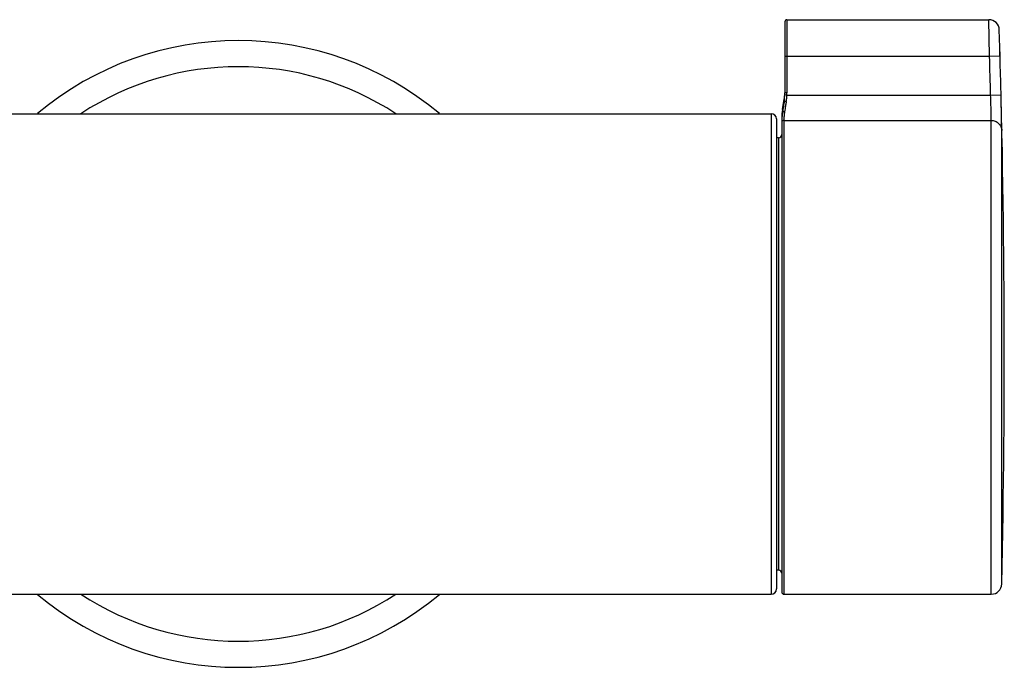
# Model space of a CAD drawing. Header units: millimetres. Extents: x -108 to 621, y -139 to 745.
# Tile 17 of 29: x 97 to 192, y 459 to 521. Entities that reach past the tile are written whole.
import ezdxf

# ---------------------------------------------------------------- set-up
doc = ezdxf.new("R2010")
doc.units = ezdxf.units.MM
doc.header["$LTSCALE"] = 23.1
doc.layers.get('0').update_dxf_attribs({"linetype": 'CONTINUOUS'})

msp = doc.modelspace()

# ---------------------------------------------------------------- linework, layer by layer
at = {"color": 7, "linetype": 'CONTINUOUS'}
for p, q in [((170.691, 520.455), (170.691, 513.652)), ((170.891, 520.655), (190.21, 520.655)), ((170.459, 512.063), (170.623, 513.047)), ((170.608, 512.714), (170.591, 512.61)), ((-85.609, 511.655), (169.391, 511.655)), ((169.891, 511.155), (169.891, 466.155)), ((170.391, 511.241), (170.391, 466.069)), ((170.091, 509.355), (169.891, 509.355)), ((170.091, 467.955), (169.891, 467.955)), ((53.961, 465.655), (169.391, 465.655)), ((170.391, 466.069), (170.396, 465.846)), ((170.596, 465.655), (190.449, 465.655))]:
    msp.add_line(p, q, dxfattribs=at)
at = {"color": 9, "linetype": 'CONTINUOUS'}
for p, q in [((170.891, 520.655), (170.891, 513.652)), ((190.281, 517.155), (190.21, 520.655)), ((191.281, 517.184), (191.21, 519.686)), ((170.691, 517.155), (190.281, 517.155)), ((190.281, 517.155), (191.281, 517.184)), ((170.891, 513.652), (170.691, 513.652)), ((170.623, 512.811), (170.608, 512.714)), ((170.623, 513.047), (170.623, 512.811)), ((170.887, 513.439), (170.687, 513.447)), ((170.887, 513.439), (190.38, 513.439)), ((190.38, 513.439), (191.38, 513.464)), ((191.386, 513.218), (191.38, 513.464)), ((170.459, 512.063), (170.459, 511.729)), ((169.391, 511.655), (169.391, 465.655)), ((170.596, 511.01), (190.449, 511.01)), ((170.596, 511.01), (170.596, 465.655)), ((190.449, 465.655), (190.449, 511.01)), ((191.449, 466.634), (191.449, 510.072)), ((170.091, 509.355), (170.091, 467.955)), ((170.391, 466.069), (170.396, 465.846))]:
    msp.add_line(p, q, dxfattribs=at)
at = {"color": 7, "linetype": 'CONTINUOUS'}
for centre, radius, start, end in [((170.891, 520.455), 0.2, 90, 180), ((190.21, 519.655), 1, 1.77823, 89.99998), ((-808.309, 488.655), 1000, 358.738129, 1.778232), ((118.391, 488.655), 30, 50.11234, 129.88766), ((165.691, 513.869), 5, 350.53768, 357.02109), ((165.597, 513.652), 5.094, 359.50907, 359.99999), ((165.221, 513.676), 5.471, 350.90473, 356.29868), ((175.391, 511.241), 5, 170.53768, 180), ((169.391, 511.155), 0.5, 0, 90), ((177.796, 510.783), 7.4, 176.88626, 177.28297), ((177.317, 510.811), 6.92, 175.7976, 176.90021), ((176.838, 510.847), 6.44, 174.46864, 175.80329), ((170.091, 509.655), 0.3, 270, 360), ((170.091, 467.655), 0.3, 0, 90), ((190.449, 466.655), 1, 270, 358.73813), ((118.391, 488.655), 30, 230.11234, 309.88766), ((169.391, 466.155), 0.5, 270, 360), ((170.596, 465.855), 0.2, 182.55305, 270)]:
    msp.add_arc(centre, radius, start, end, dxfattribs=at)
at = {"color": 9, "linetype": 'CONTINUOUS'}
for centre, radius, start, end in [((-808.309, 488.655), 998.997, 1.421594, 1.634791), ((118.391, 488.655), 27.5, 56.76268, 123.23732), ((165.596, 513.652), 5.096, 357.69627, 359.50907), ((165.599, 513.652), 5.292, 357.69466, 359.99988), ((165.483, 513.657), 5.208, 356.31744, 357.69324), ((236.33, 501.526), 66.477, 170.37132, 170.67638), ((250.372, 499.147), 80.72, 170.24243, 170.37375), ((165.765, 513.697), 5.13, 350.24183, 351.39932), ((166.037, 513.658), 4.855, 351.36951, 356.21982), ((166.264, 513.641), 4.627, 356.25147, 357.50802), ((176.351, 510.896), 5.95, 171.95611, 174.49225), ((175.53, 511.086), 4.929, 171.37499, 173.68361), ((208.174, 506.112), 37.95, 170.8738, 171.34043), ((219.82, 504.245), 49.744, 170.68649, 170.87879), ((175.852, 510.809), 5.456, 179.17778, 179.37005), ((174.488, 510.822), 4.092, 179.34729, 179.97496), ((178.049, 510.772), 7.654, 177.29102, 179.14043), ((176.987, 510.969), 6.392, 176.67658, 179.11373), ((174.683, 511.005), 4.087, 179.12134, 179.93631), ((176.376, 511.005), 5.779, 175.493, 176.68247), ((175.972, 511.037), 5.374, 174.08159, 175.49834), ((175.786, 511.056), 5.187, 173.66414, 174.07904), ((118.391, 488.655), 27.5, 236.76268, 303.23732)]:
    msp.add_arc(centre, radius, start, end, dxfattribs=at)
at = {"color": 7, "linetype": 'CONTINUOUS'}
for points, knots in [([(170.591, 512.61), (170.579, 512.531), (170.533, 512.238), (170.489, 511.944), (170.459, 511.729)], [0, 0, 0, 0, 0.268655, 1, 1, 1, 1]), ([(191.449, 510.072), (191.448, 510.456), (191.424, 511.504), (191.402, 512.553), (191.386, 513.218)], [0, 0, 0, 0, 0.365882, 1, 1, 1, 1])]:
    msp.add_open_spline(points, degree=3, knots=knots, dxfattribs=at)
at = {"color": 9, "linetype": 'CONTINUOUS'}
for points, knots in [([(170.82, 512.827), (170.776, 512.834), (170.714, 512.838), (170.649, 512.831), (170.625, 512.818), (170.623, 512.811)], [0, 0, 0, 0, 0.665803, 0.883349, 1, 1, 1, 1]), ([(190.449, 511.01), (190.449, 511.118), (190.442, 511.413), (190.422, 512.223), (190.398, 512.924), (190.38, 513.439)], [0, 0, 0, 0, 0.134263, 0.363843, 1, 1, 1, 1]), ([(170.656, 511.826), (170.612, 511.829), (170.532, 511.823), (170.466, 511.762), (170.459, 511.729)], [0, 0, 0, 0, 0.571366, 1, 1, 1, 1]), ([(170.596, 511.01), (170.554, 511.01), (170.467, 510.983), (170.415, 510.908), (170.404, 510.868)], [0, 0, 0, 0, 0.503895, 1, 1, 1, 1]), ([(190.449, 511.01), (190.577, 511.01), (190.835, 510.961), (191.164, 510.751), (191.389, 510.436), (191.446, 510.184), (191.449, 510.059)], [0, 0, 0, 0, 0.253234, 0.504606, 0.753293, 1, 1, 1, 1])]:
    msp.add_open_spline(points, degree=3, knots=knots, dxfattribs=at)
msp.add_open_spline([(170.404, 510.868), (170.399, 510.854), (170.397, 510.839), (170.396, 510.824)], degree=3, dxfattribs=at)

doc.saveas('drawing.dxf')
